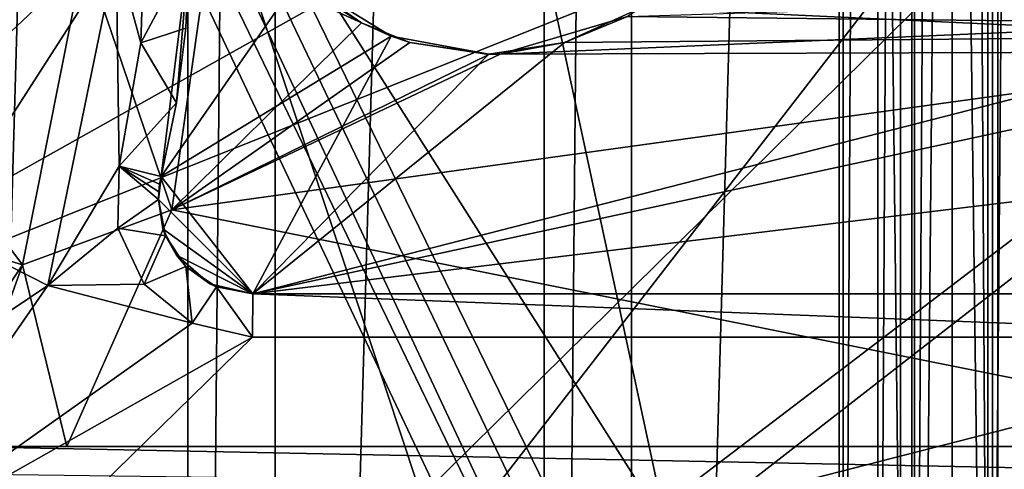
# Model space of a CAD drawing. Extents: x -3 to 104, y -79 to 161.
# Tile 90 of 203: x 25.12 to 38.69, y 41.2 to 47.39. Entities that reach past the tile are written whole.
import ezdxf

# ---------------------------------------------------------------- set-up
doc = ezdxf.new("R2010")
doc.units = 0
doc.header["$MEASUREMENT"] = 0

msp = doc.modelspace()

# ---------------------------------------------------------------- linework, layer by layer
for points in [[(27.440001, 130, -10.3), (23.73, 0, -10.3), (23.73, 130, -10.3)], [(27.440001, 0, -10.3), (23.73, 0, -10.3), (27.440001, 130, -10.3)], [(27.440001, 0, -71.599998), (27.440001, 130, -71.599998), (28.639999, 130, -71.599998)], [(28.639999, 0, -71.599998), (27.440001, 0, -71.599998), (28.639999, 130, -71.599998)], [(27.440001, 130, -71.599998), (27.440001, 0, -10.3), (27.440001, 130, -10.3)], [(27.440001, 0, -71.599998), (27.440001, 0, -10.3), (27.440001, 130, -71.599998)], [(32.349998, 130, -10.3), (28.639999, 0, -10.3), (28.639999, 130, -10.3)], [(32.349998, 0, -10.3), (28.639999, 0, -10.3), (32.349998, 130, -10.3)], [(28.639999, 130, -10.3), (28.639999, 0, -71.599998), (28.639999, 130, -71.599998)], [(28.639999, 0, -10.3), (28.639999, 0, -71.599998), (28.639999, 130, -10.3)], [(32.349998, 0, -71.599998), (32.349998, 130, -71.599998), (33.549999, 130, -71.599998)], [(33.549999, 0, -71.599998), (32.349998, 0, -71.599998), (33.549999, 130, -71.599998)], [(32.349998, 130, -71.599998), (32.349998, 0, -10.3), (32.349998, 130, -10.3)], [(32.349998, 0, -71.599998), (32.349998, 0, -10.3), (32.349998, 130, -71.599998)], [(37.259998, 130, -10.3), (33.549999, 0, -10.3), (33.549999, 130, -10.3)], [(37.259998, 0, -10.3), (33.549999, 0, -10.3), (37.259998, 130, -10.3)], [(33.549999, 130, -10.3), (33.549999, 0, -71.599998), (33.549999, 130, -71.599998)], [(33.549999, 0, -10.3), (33.549999, 0, -71.599998), (33.549999, 130, -10.3)], [(37.259998, 0, -71.599998), (37.259998, 130, -71.599998), (38.459999, 130, -71.599998)], [(38.459999, 0, -71.599998), (37.259998, 0, -71.599998), (38.459999, 130, -71.599998)], [(37.259998, 130, -71.599998), (37.259998, 0, -10.3), (37.259998, 130, -10.3)], [(37.259998, 0, -71.599998), (37.259998, 0, -10.3), (37.259998, 130, -71.599998)], [(42.169998, 130, -10.3), (38.459999, 0, -10.3), (38.459999, 130, -10.3)], [(42.169998, 0, -10.3), (38.459999, 0, -10.3), (42.169998, 130, -10.3)], [(38.459999, 130, -10.3), (38.459999, 0, -71.599998), (38.459999, 130, -71.599998)], [(38.459999, 0, -10.3), (38.459999, 0, -71.599998), (38.459999, 130, -10.3)], [(36.471001, 29.076, 0.1), (15.471, 126.727997, 0.1), (36.471001, 116.879997, 0.1)], [(15.471, 19.228001, 0.1), (15.471, 126.727997, 0.1), (36.471001, 29.076, 0.1)], [(2.9217, 124.593002), (36.411301, 23.4326), (36.411301, 112.523003)], [(2.9217, 5.4074), (36.411301, 23.4326), (2.9217, 124.593002)], [(5.1713, 6.7213, -72.699997), (95.428703, 123.278999, -72.699997), (5.1713, 123.278999, -72.699997)], [(5.1713, 6.7213, -72.699997), (95.428703, 6.7213, -72.699997), (95.428703, 123.278999, -72.699997)], [(36.471001, 29.076, 0.1), (36.471001, 116.879997, 0.1), (36.945, 116.658997, 0.1)], [(38.492001, 29.4324, 0.1), (37.971001, 116.477997, 0.1), (39.238899, 116.759003, 0.1)], [(38.492001, 29.4324, 0.1), (39.238899, 116.759003, 0.1), (38.997101, 29.2971, 0.1)], [(36.471001, 29.076, 0.1), (36.945, 116.658997, 0.1), (36.945, 29.2971, 0.1)], [(36.945, 29.2971, 0.1), (36.945, 116.658997, 0.1), (37.4501, 116.524002, 0.1)], [(36.945, 29.2971, 0.1), (37.4501, 116.524002, 0.1), (37.4501, 29.4324, 0.1)], [(37.4501, 29.4324, 0.1), (37.4501, 116.524002, 0.1), (37.971001, 116.477997, 0.1)], [(37.4501, 29.4324, 0.1), (37.971001, 116.477997, 0.1), (37.971001, 29.478001, 0.1)], [(37.971001, 29.478001, 0.1), (37.971001, 116.477997, 0.1), (38.492001, 29.4324, 0.1)], [(36.411301, 112.523003), (37.4137, 23.9153), (37.4137, 112.041)], [(36.411301, 23.4326), (37.4137, 23.9153), (36.411301, 112.523003)], [(38.526299, 112.041), (39.528702, 23.4326), (39.528702, 112.523003)], [(37.4137, 23.9153), (38.526299, 23.9153), (37.4137, 112.041)], [(37.4137, 112.041), (38.526299, 23.9153), (38.526299, 112.041)], [(38.526299, 23.9153), (39.528702, 23.4326), (38.526299, 112.041)], [(39.799999, 96.800003, -76.900002), (39.799999, 33.200001, -76.900002), (38.599998, 65.599998, -76.900002)], [(36.945, 29.2971, 18.9), (9.6776, 87.4431, 18.9), (8.9759, 87.105202, 18.9)], [(37.4501, 29.4324, 18.9), (9.6776, 87.4431, 18.9), (36.945, 29.2971, 18.9)], [(37.971001, 29.478001, 18.9), (9.6776, 87.4431, 18.9), (37.4501, 29.4324, 18.9)], [(37.971001, 29.478001, 18.9), (72.336403, 70.811302, 18.9), (9.6776, 87.4431, 18.9)], [(72.509804, 70.052002, 54.099998), (9.6776, 22.179501, 54.099998), (9.6776, 87.4431, 54.099998)], [(36.471001, 29.076, 18.9), (8.9759, 87.105202, 18.9), (8.9759, 22.517401, 18.9)], [(36.945, 29.2971, 18.9), (8.9759, 87.105202, 18.9), (36.471001, 29.076, 18.9)], [(72.509804, 70.052002, 18.9), (72.336403, 70.811302, 18.9), (37.971001, 29.478001, 18.9)], [(72.509804, 70.052002, 54.099998), (10.1631, 21.570601, 54.099998), (9.6776, 22.179501, 54.099998)], [(72.509804, 21.570601, 54.099998), (10.1631, 21.570601, 54.099998), (72.509804, 70.052002, 54.099998)], [(39.238899, 29.196899, 18.9), (72.509804, 70.052002, 18.9), (37.971001, 29.478001, 18.9)], [(38.599998, 65.599998, -76.900002), (39.799999, 33.200001, -76.900002), (38.599998, 64.400002, -76.900002)], [(38.599998, 64.400002, -74.699997), (38.599998, 33.200001, -74.699997), (18.799999, 64.400002, -74.699997)], [(38.599998, 33.200001, -74.699997), (18.799999, 33.200001, -74.699997), (18.799999, 64.400002, -74.699997)], [(39.799999, 33.200001, -76.900002), (38.599998, 33.200001, -76.900002), (38.599998, 64.400002, -76.900002)], [(38.599998, 64.400002, -76.900002), (38.599998, 33.200001, -76.900002), (38.599998, 64.400002, -74.699997)], [(38.599998, 64.400002, -74.699997), (38.599998, 33.200001, -76.900002), (38.599998, 33.200001, -74.699997)], [(19.7864, 42.311298, 55.700001), (28.586399, 50.611301, 55.700001), (19.7864, 54.311298, 55.700001)], [(10.3364, 20.8113, 55.700001), (72.336403, 20.8113, 55.700001), (40.586399, 50.611301, 55.700001)], [(10.3364, 20.8113, 55.700001), (40.586399, 50.611301, 55.700001), (19.7864, 42.311298, 55.700001)], [(19.7864, 42.311298, 55.700001), (40.586399, 50.611301, 55.700001), (34.586399, 50.611301, 55.700001)], [(19.7864, 42.311298, 55.700001), (34.586399, 50.611301, 55.700001), (28.586399, 50.611301, 55.700001)], [(26.790199, 47.071201, 71.431297), (26.8444, 48.795399, 71.4319), (26.4512, 48.311298, 71.426903)], [(26.790199, 47.071201, 71.431297), (27.452, 48.311298, 71.082001), (26.8444, 48.795399, 71.4319)], [(25.1595, 44.014702, 66.050003), (21.229, 45.208698, 66.050003), (21.937201, 48.311298, 66.050003)], [(26.014099, 48.311298, 66.050003), (25.1595, 44.014702, 66.050003), (21.937201, 48.311298, 66.050003)], [(23.9988, 44.495399, 68.099998), (26.4512, 48.311298, 71.426903), (24.7579, 48.311298, 68.099998)], [(25.507299, 43.728401, 71.412003), (26.4512, 48.311298, 71.426903), (23.9988, 44.495399, 68.099998)], [(27.219, 44.772499, 69.385902), (25.1595, 44.014702, 66.050003), (26.014099, 48.311298, 66.050003)], [(25.507299, 43.728401, 71.412003), (26.4907, 45.372398, 71.427803), (26.4512, 48.311298, 71.426903)], [(27.7162, 48.311298, 69.391098), (27.219, 44.772499, 69.385902), (26.014099, 48.311298, 66.050003)], [(26.4907, 45.372398, 71.427803), (26.790199, 47.071201, 71.431297), (26.4512, 48.311298, 71.426903)], [(27.4095, 47.2742, 71.081596), (27.452, 48.311298, 71.082001), (26.790199, 47.071201, 71.431297)], [(27.451599, 48.311298, 71.0411), (27.070999, 45.227798, 71.034698), (28.9582, 47.952, 71.056503)], [(27.070999, 45.227798, 71.034698), (27.451599, 48.311298, 71.0411), (27.2822, 46.244099, 71.0802)], [(29.8305, 47.347099, 69.411003), (27.219, 44.772499, 69.385902), (27.7162, 48.311298, 69.391098)], [(27.2822, 46.244099, 71.0802), (27.451599, 48.311298, 71.0411), (27.4095, 47.2742, 71.081596)], [(27.451599, 48.311298, 71.0411), (27.452, 48.311298, 71.082001), (27.4095, 47.2742, 71.081596)], [(29.192699, 47.753899, 69.405403), (29.8305, 47.347099, 69.411003), (27.7162, 48.311298, 69.391098)], [(28.9582, 47.952, 71.056503), (27.070999, 45.227798, 71.034698), (30.237801, 47.163799, 71.067101)], [(29.8305, 47.347099, 69.411003), (28.9582, 47.952, 71.056503), (30.237801, 47.163799, 71.067101)], [(29.8305, 47.347099, 69.411003), (29.192699, 47.753899, 69.405403), (28.9582, 47.952, 71.056503)], [(33.682098, 47.551498, 71.0895), (42.166401, 47.158001, 71.098297), (40.8358, 47.9095, 71.1017)], [(41.726002, 47.341202, 69.4468), (33.497398, 47.4319, 69.435699), (41.1408, 47.678699, 69.447998)], [(32.6306, 47.0751, 71.083504), (42.166401, 47.158001, 71.098297), (33.682098, 47.551498, 71.0895)], [(33.497398, 47.4319, 69.435699), (32.6306, 47.0751, 71.083504), (33.682098, 47.551498, 71.0895)], [(41.726002, 47.341202, 69.4468), (31.7437, 46.9146, 69.4254), (33.497398, 47.4319, 69.435699)], [(33.497398, 47.4319, 69.435699), (31.7437, 46.9146, 69.4254), (32.6306, 47.0751, 71.083504)], [(27.2822, 46.244099, 71.0802), (27.4095, 47.2742, 71.081596), (26.790199, 47.071201, 71.431297)], [(30.4974, 47.074902, 69.416397), (27.219, 44.772499, 69.385902), (29.8305, 47.347099, 69.411003)], [(30.4974, 47.074902, 69.416397), (29.8305, 47.347099, 69.411003), (30.237801, 47.163799, 71.067101)], [(43.005901, 46.951599, 69.443001), (31.7437, 46.9146, 69.4254), (41.726002, 47.341202, 69.4468)], [(27.070999, 45.227798, 71.034698), (28.3319, 43.611301, 71.047501), (30.237801, 47.163799, 71.067101)], [(30.237801, 47.163799, 71.067101), (28.3319, 43.611301, 71.047501), (31.5863, 46.915001, 71.0756)], [(28.3319, 43.611301, 71.047501), (43.586399, 46.913502, 71.091904), (42.166401, 47.158001, 71.098297)], [(28.3319, 43.611301, 71.047501), (42.166401, 47.158001, 71.098297), (32.6306, 47.0751, 71.083504)], [(30.4974, 47.074902, 69.416397), (30.237801, 47.163799, 71.067101), (31.5863, 46.915001, 71.0756)], [(27.2822, 46.244099, 71.0802), (26.790199, 47.071201, 71.431297), (26.4907, 45.372398, 71.427803)], [(31.586399, 46.911301, 69.4244), (27.219, 44.772499, 69.385902), (30.4974, 47.074902, 69.416397)], [(43.005901, 46.951599, 69.443001), (27.219, 44.772499, 69.385902), (31.7437, 46.9146, 69.4254)], [(43.005901, 46.951599, 69.443001), (43.521, 41.511299, 69.441002), (27.219, 44.772499, 69.385902)], [(31.5863, 46.915001, 71.0756), (28.3319, 43.611301, 71.047501), (32.6306, 47.0751, 71.083504)], [(31.586399, 46.911301, 69.4244), (30.4974, 47.074902, 69.416397), (31.5863, 46.915001, 71.0756)], [(31.7437, 46.9146, 69.4254), (31.5863, 46.915001, 71.0756), (32.6306, 47.0751, 71.083504)], [(31.7437, 46.9146, 69.4254), (27.219, 44.772499, 69.385902), (31.586399, 46.911301, 69.4244)], [(28.3319, 43.611301, 71.047501), (55.586399, 46.913502, 70.977402), (43.586399, 46.913502, 71.091904)], [(28.3319, 43.611301, 71.047501), (74.2864, 43.611301, 70.537003), (55.586399, 46.913502, 70.977402)], [(31.7437, 46.9146, 69.4254), (31.586399, 46.911301, 69.4244), (31.5863, 46.915001, 71.0756)], [(27.070999, 45.227798, 71.078003), (27.2822, 46.244099, 71.0802), (26.4907, 45.372398, 71.427803)], [(27.070999, 45.227798, 71.034698), (27.2822, 46.244099, 71.0802), (27.070999, 45.227798, 71.078003)], [(25.507299, 43.728401, 71.412003), (26.4748, 44.5196, 71.427902), (26.4907, 45.372398, 71.427803)], [(26.4748, 44.5196, 71.427902), (27.0319, 44.911301, 71.0774), (26.4907, 45.372398, 71.427803)], [(27.0319, 44.911301, 71.0774), (27.0362, 45.017799, 71.0774), (26.4907, 45.372398, 71.427803)], [(27.0362, 45.017799, 71.0774), (27.049299, 45.123501, 71.077599), (26.4907, 45.372398, 71.427803)], [(27.049299, 45.123501, 71.077599), (27.070999, 45.227798, 71.078003), (26.4907, 45.372398, 71.427803)], [(25.1595, 44.014702, 66.050003), (22.725599, 40.372101, 66.050003), (21.229, 45.208698, 66.050003)], [(27.070999, 45.227798, 71.034698), (27.031799, 44.911301, 71.034302), (28.3319, 43.611301, 71.047501)], [(27.031799, 44.911301, 71.034302), (27.070999, 45.227798, 71.034698), (27.0362, 45.017799, 71.0774)], [(27.0362, 45.017799, 71.0774), (27.070999, 45.227798, 71.034698), (27.049299, 45.123501, 71.077599)], [(27.049299, 45.123501, 71.077599), (27.070999, 45.227798, 71.034698), (27.070999, 45.227798, 71.078003)], [(27.1308, 44.413799, 71.079102), (27.0319, 44.911301, 71.0774), (26.4748, 44.5196, 71.427902)], [(27.0319, 44.911301, 71.0774), (27.031799, 44.911301, 71.034302), (27.0362, 45.017799, 71.0774)], [(27.031799, 44.911301, 71.034302), (27.095501, 44.509602, 71.034798), (28.3319, 43.611301, 71.047501)], [(27.095501, 44.509602, 71.034798), (27.031799, 44.911301, 71.034302), (27.0319, 44.911301, 71.0774)], [(27.1308, 44.413799, 71.079102), (27.095501, 44.509602, 71.034798), (27.0319, 44.911301, 71.0774)], [(27.219, 44.772499, 69.385902), (25.771, 41.511299, 69.369301), (25.1595, 44.014702, 66.050003)], [(43.521, 41.511299, 69.441002), (25.771, 41.511299, 69.369301), (27.219, 44.772499, 69.385902)], [(25.507299, 43.728401, 71.412003), (26.8347, 43.746201, 71.4319), (26.4748, 44.5196, 71.427902)], [(26.8347, 43.746201, 71.4319), (27.1308, 44.413799, 71.079102), (26.4748, 44.5196, 71.427902)], [(27.095501, 44.509602, 71.034798), (27.280199, 44.147202, 71.036697), (28.3319, 43.611301, 71.047501)], [(27.280199, 44.147202, 71.036697), (27.095501, 44.509602, 71.034798), (27.1308, 44.413799, 71.079102)], [(21.837299, 41.260399, 68.099998), (25.507299, 43.728401, 71.412003), (23.9988, 44.495399, 68.099998)], [(27.4126, 43.992001, 71.083603), (27.1308, 44.413799, 71.079102), (26.8347, 43.746201, 71.4319)], [(27.4126, 43.992001, 71.083603), (27.280199, 44.147202, 71.036697), (27.1308, 44.413799, 71.079102)], [(27.280199, 44.147202, 71.036697), (27.741699, 43.752998, 71.041496), (28.3319, 43.611301, 71.047501)], [(27.741699, 43.752998, 71.041496), (27.280199, 44.147202, 71.036697), (27.4126, 43.992001, 71.083603)], [(25.1595, 44.014702, 66.050003), (24.259199, 41.511299, 66.900002), (22.725599, 40.372101, 66.050003)], [(25.771, 41.511299, 69.369301), (24.259199, 41.511299, 66.900002), (25.1595, 44.014702, 66.050003)], [(27.497299, 43.209202, 71.438904), (27.4126, 43.992001, 71.083603), (26.8347, 43.746201, 71.4319)], [(27.8344, 43.710201, 71.089996), (27.741699, 43.752998, 71.041496), (27.4126, 43.992001, 71.083603)], [(27.8344, 43.710201, 71.089996), (27.4126, 43.992001, 71.083603), (27.497299, 43.209202, 71.438904)], [(22.8792, 39.9408, 71.378899), (25.507299, 43.728401, 71.412003), (21.837299, 41.260399, 68.099998)], [(22.8792, 39.9408, 71.378899), (27.497299, 43.209202, 71.438904), (25.507299, 43.728401, 71.412003)], [(25.507299, 43.728401, 71.412003), (27.497299, 43.209202, 71.438904), (26.8347, 43.746201, 71.4319)], [(28.3284, 43.0173, 71.447502), (27.8344, 43.710201, 71.089996), (27.497299, 43.209202, 71.438904)], [(28.3319, 43.611301, 71.047501), (27.741699, 43.752998, 71.041496), (27.8344, 43.710201, 71.089996)], [(28.3318, 43.611301, 71.097504), (28.3319, 43.611301, 71.047501), (27.8344, 43.710201, 71.089996)], [(28.3318, 43.611301, 71.097504), (27.8344, 43.710201, 71.089996), (28.3284, 43.0173, 71.447502)], [(28.3284, 43.0173, 71.447502), (43.6534, 43.0173, 71.490601), (28.3318, 43.611301, 71.097504)], [(28.3318, 43.611301, 71.097504), (43.651901, 43.611301, 71.140602), (28.3319, 43.611301, 71.047501)], [(28.3318, 43.611301, 71.097504), (43.6534, 43.0173, 71.490601), (43.651901, 43.611301, 71.140602)], [(28.3319, 43.611301, 71.047501), (43.651901, 43.611301, 71.140602), (74.2864, 43.611301, 70.537003)], [(22.8792, 39.9408, 71.378899), (28.3284, 43.0173, 71.447502), (27.497299, 43.209202, 71.438904)], [(22.879101, 37.696899, 71.380798), (48.506401, 13.8113, 71.459702), (43.6534, 43.0173, 71.490601)], [(22.879101, 37.696899, 71.380798), (43.6534, 43.0173, 71.490601), (28.3284, 43.0173, 71.447502)], [(22.879101, 37.696899, 71.380798), (28.3284, 43.0173, 71.447502), (22.8792, 39.9408, 71.378899)], [(79.018898, 40.411301, 66.900002), (23.975599, 41.132599, 66.900002), (24.259199, 41.511299, 66.900002)], [(79.018898, 40.411301, 66.900002), (24.259199, 41.511299, 66.900002), (79.018898, 41.511299, 66.900002)], [(24.259199, 41.511299, 66.900002), (43.521, 41.511299, 69.441002), (61.269901, 41.511299, 69.225998)], [(24.259199, 41.511299, 66.900002), (61.269901, 41.511299, 69.225998), (79.018898, 41.511299, 66.900002)], [(25.771, 41.511299, 69.369301), (43.521, 41.511299, 69.441002), (24.259199, 41.511299, 66.900002)]]:
    msp.add_3dface(points)

doc.saveas('drawing.dxf')
